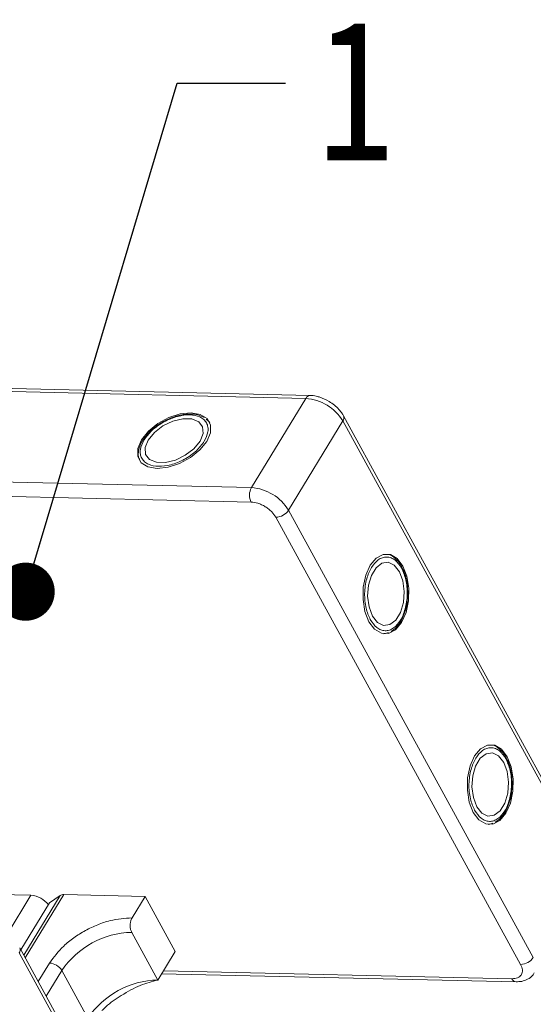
# Model space of a CAD drawing. Header units: millimetres. Extents: x -797 to 677, y 79 to 1112.
# Tile 74 of 75: x 520 to 564, y 870 to 955. Entities that reach past the tile are written whole.
import ezdxf

# ---------------------------------------------------------------- set-up
doc = ezdxf.new("R2010")
doc.units = ezdxf.units.MM
doc.styles.get("Standard").update_dxf_attribs({"font": '仿宋_GB2312.ttf', "width": 0.8})
doc.dimstyles.new('ISO-25.1', dxfattribs={"dimtxt": 6, "dimasz": 5, "dimexe": 3.5, "dimexo": 0.625, "dimgap": 1.5, "dimtad": 1, "dimtoh": 1, "dimtxsty": 'Standard', "dimcen": 2.5, "dimadec": 0, "dimazin": 0, "dimtfac": 1, "dimtmove": 0, "dimatfit": 3, "dimfxl": 0, "dimarcsym": 0})

msp = doc.modelspace()

# ---------------------------------------------------------------- linework, layer by layer
at = {"color": 7, "linetype": 'Continuous', "lineweight": 15}
for p, q in [((545.285, 922.821), (507.545, 923.687)), ((507.18, 923.437), (544.92, 922.571)), ((544.92, 922.571), (540.251, 914.899)), ((569.201, 882.616), (548.163, 921.07)), ((536.567, 920.602), (536.371, 920.777)), ((536.597, 920.582), (536.665, 920.491)), ((543.441, 912.958), (548.109, 920.631)), ((548.109, 920.631), (569.147, 882.177)), ((531.071, 919.187), (530.963, 919.036)), ((540.251, 914.899), (474.885, 916.399)), ((540.223, 913.655), (474.857, 915.155)), ((564.478, 874.505), (543.441, 912.958)), ((563.387, 873.908), (542.349, 912.361)), ((553.292, 907.836), (553.214, 908.005)), ((551.769, 902.369), (552.019, 902.452)), ((551.737, 902.353), (551.624, 902.339)), ((562.259, 891.446), (562.181, 891.615)), ((560.704, 885.963), (560.591, 885.949)), ((560.736, 885.979), (560.986, 886.062)), ((514.476, 880.01), (521.3, 879.853)), ((521.3, 879.853), (519.247, 876.479)), ((520.685, 874.707), (523.803, 879.831)), ((520.814, 874.473), (524.124, 879.913)), ((522.902, 879.194), (523.803, 879.831)), ((524.124, 879.913), (531.108, 879.753)), ((529.987, 877.911), (531.108, 879.753)), ((531.108, 879.753), (533.695, 875.025)), ((522.902, 879.194), (520.442, 875.152)), ((532.201, 872.569), (529.959, 876.667)), ((541.376, 836.888), (520.338, 875.342)), ((520.285, 874.903), (541.322, 836.45)), ((533.695, 875.025), (532.201, 872.569)), ((522.891, 874.029), (521.925, 872.441)), ((522.615, 871.181), (523.954, 873.382)), ((526.196, 869.284), (523.954, 873.382)), ((532.531, 873.113), (562.993, 872.414)), ((532.686, 873.367), (562.64, 872.68))]:
    msp.add_line(p, q, dxfattribs=at)
at = {"color": 7, "linetype": 'Continuous', "lineweight": 15, "flags": 128}
for points in [[(535.063, 921.335), (534.126, 921.238), (533.138, 920.916), (532.196, 920.4), (531.392, 919.742), (530.805, 919.005), (530.492, 918.262), (530.484, 917.586), (530.782, 917.042), (531.356, 916.684), (532.15, 916.547), (533.087, 916.645), (534.075, 916.967), (535.017, 917.482), (535.821, 918.14), (536.408, 918.877), (536.721, 919.62), (536.729, 920.296), (536.432, 920.84), (535.858, 921.198), (535.063, 921.335)], [(531.38, 918.992), (531.118, 918.338), (531.157, 917.757), (531.491, 917.319), (532.08, 917.076), (532.853, 917.058), (533.717, 917.268), (534.568, 917.679), (535.303, 918.242), (535.833, 918.89), (536.095, 919.544), (536.057, 920.125), (535.723, 920.563), (535.134, 920.806), (534.36, 920.824), (533.496, 920.614), (532.645, 920.203), (531.91, 919.64), (531.38, 918.992)], [(553.267, 908.157), (552.78, 908.799), (552.198, 909.144), (551.578, 909.159), (550.981, 908.841), (550.465, 908.221), (550.081, 907.361), (549.866, 906.345), (549.841, 905.271), (550.01, 904.246), (550.354, 903.369), (550.841, 902.726), (551.423, 902.381), (552.042, 902.367), (552.64, 902.685), (553.155, 903.304), (553.54, 904.164), (553.755, 905.181), (553.779, 906.254), (553.611, 907.28), (553.267, 908.157)], [(552.968, 907.666), (552.533, 908.219), (552.01, 908.477), (551.463, 908.407), (550.959, 908.018), (550.557, 907.357), (550.306, 906.504), (550.236, 905.561), (550.357, 904.643), (550.653, 903.86), (551.088, 903.306), (551.611, 903.049), (552.157, 903.119), (552.662, 903.508), (553.064, 904.169), (553.315, 905.022), (553.385, 905.964), (553.264, 906.882), (552.968, 907.666)], [(562.234, 891.767), (561.747, 892.409), (561.165, 892.755), (560.545, 892.769), (559.948, 892.451), (559.432, 891.831), (559.048, 890.971), (558.833, 889.955), (558.808, 888.881), (558.976, 887.856), (559.321, 886.979), (559.808, 886.337), (560.389, 885.991), (561.009, 885.977), (561.606, 886.295), (562.122, 886.914), (562.507, 887.774), (562.722, 888.791), (562.746, 889.864), (562.578, 890.89), (562.234, 891.767)], [(561.935, 891.276), (561.5, 891.829), (560.977, 892.087), (560.43, 892.017), (559.925, 891.628), (559.523, 890.967), (559.273, 890.114), (559.203, 889.171), (559.324, 888.253), (559.62, 887.47), (560.055, 886.916), (560.578, 886.659), (561.124, 886.729), (561.629, 887.118), (562.031, 887.779), (562.282, 888.632), (562.351, 889.574), (562.231, 890.493), (561.935, 891.276)]]:
    msp.add_lwpolyline(points, dxfattribs=at)
at = {"color": 7, "linetype": 'Continuous', "lineweight": 15}
for centre, radius, start, end in [((545.305, 922.399), 0.422, 92.68301, 155.94061), ((544.642, 918.524), 4.057, 31.28833, 86.07738), ((547.78, 920.894), 0.421, 321.38407, 25.00429), ((541.437, 914.249), 1.352, 151.28833, 206.07738), ((539.974, 910.851), 4.057, 31.28833, 86.07738), ((542.318, 913.713), 1.353, 271.29253, 326.07318), ((521.149, 877.797), 2.062, 36.71084, 85.7989), ((524.088, 879.381), 0.533, 86.16284, 122.32972), ((530.127, 869.23), 7.439, 91.29253, 146.07318), ((519.943, 875.167), 0.432, 322.30413, 24.49471), ((563.356, 875.26), 1.353, 271.29253, 326.07318), ((522.798, 872.679), 1.352, 31.28833, 86.07738), ((532.368, 865.132), 7.439, 91.29253, 146.07318), ((563.047, 872.853), 0.443, 203.0669, 262.93411)]:
    msp.add_arc(centre, radius, start, end, dxfattribs=at)
for points, knots in [([(546.94, 922.3), (546.677, 922.44), (546.311, 922.634), (545.756, 922.774), (545.465, 922.833), (545.291, 922.819), (545.285, 922.819)], [0, 0, 0, 0, 0.488444, 0.677599, 0.988653, 1, 1, 1, 1]), ([(548.15, 921.066), (548.115, 921.137), (548.017, 921.334), (547.757, 921.645), (547.394, 921.999), (547.092, 922.2), (546.94, 922.3)], [0, 0, 0, 0, 0.144277, 0.402847, 0.700432, 1, 1, 1, 1]), ([(531.021, 919), (531.225, 919.277), (531.539, 919.705), (532.175, 920.213), (532.722, 920.556), (533.309, 920.834), (534.073, 921.087), (534.984, 921.204), (535.728, 921.049), (536.169, 920.769), (536.405, 920.472), (536.526, 920.113), (536.534, 919.591), (536.327, 919.16), (536.193, 918.882)], [0, 0, 0, 0, 0.1197215, 0.184837, 0.25, 0.3151155, 0.3802785, 0.5, 0.6197215, 0.684837, 0.75, 0.8151155, 0.8802785, 1, 1, 1, 1]), ([(536.191, 920.937), (536.019, 921.018), (535.662, 921.186), (535.028, 921.246), (534.422, 921.195), (533.872, 921.074), (533.305, 920.889), (532.916, 920.694), (532.706, 920.588)], [0, 0, 0, 0, 0.1912901, 0.3970639, 0.559818, 0.6867563, 0.8302953, 1, 1, 1, 1]), ([(532.706, 920.588), (532.424, 920.417), (532.03, 920.177), (531.546, 919.751), (531.258, 919.463), (531.113, 919.249), (531.071, 919.187)], [0, 0, 0, 0, 0.431946, 0.604262, 0.884419, 1, 1, 1, 1]), ([(530.963, 919.036), (530.935, 918.997), (530.792, 918.801), (530.632, 918.428), (530.518, 917.929), (530.52, 917.51), (530.632, 917.299), (530.668, 917.23)], [0, 0, 0, 0, 0.062547, 0.320218, 0.586185, 0.865747, 1, 1, 1, 1]), ([(536.193, 918.882), (535.989, 918.605), (535.674, 918.177), (535.039, 917.669), (534.491, 917.326), (533.905, 917.048), (533.14, 916.795), (532.229, 916.678), (531.485, 916.833), (531.045, 917.113), (530.808, 917.41), (530.688, 917.769), (530.679, 918.291), (530.886, 918.722), (531.021, 919)], [0, 0, 0, 0, 0.1197215, 0.184837, 0.25, 0.3151155, 0.3802785, 0.5, 0.6197215, 0.684837, 0.75, 0.8151155, 0.8802785, 1, 1, 1, 1]), ([(542.349, 912.361), (542.243, 912.52), (542.079, 912.765), (541.74, 913.063), (541.444, 913.268), (541.127, 913.436), (540.706, 913.601), (540.413, 913.634), (540.223, 913.655)], [0, 0, 0, 0, 0.2394429, 0.3696359, 0.4999999, 0.6301929, 0.7605571, 1, 1, 1, 1]), ([(553.214, 908.005), (553.195, 908.048), (553.096, 908.27), (552.853, 908.596), (552.479, 908.943), (552.124, 909.148), (551.895, 909.158), (551.828, 909.16)], [0, 0, 0, 0, 0.063726, 0.326043, 0.596808, 0.881417, 1, 1, 1, 1]), ([(550.466, 903.553), (550.328, 903.868), (550.115, 904.355), (549.993, 905.159), (549.969, 905.805), (550.022, 906.452), (550.185, 907.24), (550.539, 908.087), (551.046, 908.654), (551.509, 908.895), (551.884, 908.952), (552.255, 908.877), (552.712, 908.623), (552.981, 908.228), (553.155, 907.972)], [0, 0, 0, 0, 0.119721, 0.184837, 0.25, 0.315115, 0.380279, 0.5, 0.619721, 0.684837, 0.75, 0.815115, 0.880279, 1, 1, 1, 1]), ([(553.155, 907.972), (553.293, 907.657), (553.506, 907.171), (553.628, 906.367), (553.652, 905.721), (553.599, 905.074), (553.436, 904.285), (553.082, 903.438), (552.575, 902.872), (552.112, 902.63), (551.737, 902.574), (551.366, 902.649), (550.909, 902.903), (550.64, 903.297), (550.466, 903.553)], [0, 0, 0, 0, 0.119721, 0.184837, 0.25, 0.315115, 0.380279, 0.5, 0.619721, 0.684837, 0.75, 0.815115, 0.880279, 1, 1, 1, 1]), ([(553.688, 905.72), (553.68, 906.049), (553.669, 906.51), (553.543, 907.143), (553.437, 907.536), (553.325, 907.768), (553.292, 907.836)], [0, 0, 0, 0, 0.432034, 0.604386, 0.884605, 1, 1, 1, 1]), ([(552.247, 902.527), (552.403, 902.635), (552.727, 902.86), (553.096, 903.38), (553.355, 903.93), (553.526, 904.467), (553.649, 905.051), (553.674, 905.485), (553.688, 905.72)], [0, 0, 0, 0, 0.191308, 0.39709, 0.559843, 0.686792, 0.830349, 1, 1, 1, 1]), ([(559.433, 887.163), (559.295, 887.478), (559.082, 887.965), (558.96, 888.769), (558.936, 889.415), (558.988, 890.062), (559.152, 890.85), (559.506, 891.697), (560.012, 892.264), (560.475, 892.505), (560.851, 892.562), (561.222, 892.487), (561.679, 892.233), (561.948, 891.838), (562.122, 891.583)], [0, 0, 0, 0, 0.119721, 0.184837, 0.25, 0.315115, 0.380279, 0.5, 0.619721, 0.684837, 0.75, 0.815115, 0.880279, 1, 1, 1, 1]), ([(562.181, 891.615), (562.162, 891.658), (562.063, 891.88), (561.82, 892.206), (561.445, 892.553), (561.091, 892.758), (560.862, 892.768), (560.795, 892.771)], [0, 0, 0, 0, 0.063726, 0.326043, 0.596808, 0.881417, 1, 1, 1, 1]), ([(562.122, 891.583), (562.26, 891.267), (562.473, 890.781), (562.595, 889.977), (562.619, 889.331), (562.566, 888.684), (562.403, 887.896), (562.049, 887.048), (561.542, 886.482), (561.079, 886.24), (560.704, 886.184), (560.333, 886.259), (559.876, 886.513), (559.607, 886.908), (559.433, 887.163)], [0, 0, 0, 0, 0.119721, 0.184837, 0.25, 0.315115, 0.380279, 0.5, 0.619721, 0.684837, 0.75, 0.815115, 0.880279, 1, 1, 1, 1]), ([(562.654, 889.33), (562.647, 889.659), (562.636, 890.12), (562.51, 890.753), (562.404, 891.146), (562.291, 891.378), (562.259, 891.446)], [0, 0, 0, 0, 0.432034, 0.604386, 0.884605, 1, 1, 1, 1]), ([(561.214, 886.137), (561.37, 886.245), (561.694, 886.47), (562.063, 886.99), (562.322, 887.54), (562.493, 888.077), (562.616, 888.661), (562.641, 889.095), (562.654, 889.33)], [0, 0, 0, 0, 0.191308, 0.39709, 0.559843, 0.686792, 0.830349, 1, 1, 1, 1]), ([(529.987, 877.911), (529.368, 877.871), (528.414, 877.81), (527.025, 877.338), (525.963, 876.84), (524.972, 876.214), (523.824, 875.299), (523.259, 874.529), (522.891, 874.029)], [0, 0, 0, 0, 0.239457, 0.368361, 0.5, 0.631639, 0.760543, 1, 1, 1, 1]), ([(529.959, 876.667), (529.924, 876.745), (529.855, 876.9), (529.816, 877.195), (529.833, 877.493), (529.896, 877.741), (529.962, 877.863), (529.987, 877.911)], [0, 0, 0, 0, 0.2146939, 0.4293877, 0.6440816, 0.8587754, 1, 1, 1, 1]), ([(562.64, 872.68), (562.811, 872.693), (563.076, 872.712), (563.325, 872.862), (563.464, 873.019), (563.54, 873.216), (563.558, 873.505), (563.454, 873.75), (563.387, 873.908)], [0, 0, 0, 0, 0.239443, 0.369636, 0.5, 0.630193, 0.760557, 1, 1, 1, 1]), ([(562.993, 872.416), (563.159, 872.421), (563.51, 872.43), (564, 872.613), (564.386, 872.87), (564.507, 873.11), (564.544, 873.184)], [0, 0, 0, 0, 0.265588, 0.558647, 0.864004, 1, 1, 1, 1]), ([(527.387, 869.934), (527.498, 870.043), (527.997, 870.534), (529.149, 871.321), (530.72, 872.187), (531.709, 872.442), (532.201, 872.569)], [0, 0, 0, 0, 0.078725, 0.3545282, 0.678962, 1, 1, 1, 1])]:
    msp.add_open_spline(points, degree=3, knots=knots, dxfattribs=at)

# ---------------------------------------------------------------- texts
at = {"color": 5, "lineweight": 9, "insert": (545.91, 955.128), "char_height": 12.1, "width": 1.815, "attachment_point": 1}
msp.add_mtext('1', dxfattribs=at)

# ---------------------------------------------------------------- leaders
at = {"color": 5, "lineweight": 9}
msp.add_leader([(520.842, 905.953), (533.862, 949.683), (543.187, 949.683)], dimstyle='ISO-25.1', override={"dimgap": 1.5, "dimtad": 0, "dimldrblk": 'Dot'}, dxfattribs=at)

doc.saveas('drawing.dxf')
